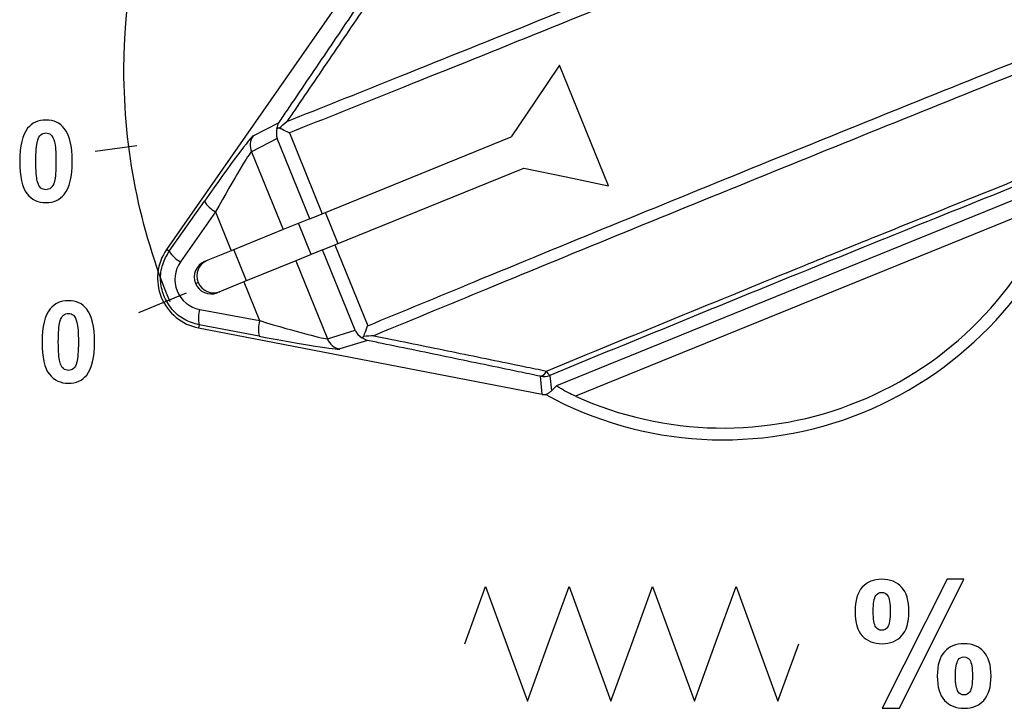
# Model space of a CAD drawing. Header units: millimetres. Extents: x 7146 to 9164, y -1568 to -663.
# Tile 8 of 187: x 7254 to 7283, y -1337 to -1317. Entities that reach past the tile are written whole.
import ezdxf

# ---------------------------------------------------------------- set-up
doc = ezdxf.new("R2010")
doc.units = ezdxf.units.MM
doc.header["$LTSCALE"] = 3

msp = doc.modelspace()

# ---------------------------------------------------------------- linework, layer by layer
at = {"linetype": 'Continuous', "lineweight": 30}
for p, q in [((7264.357, -1314.949), (7258.419, -1323.471)), ((7271.537, -1321.588), (7270.082, -1318.004)), ((7260.988, -1320.101), (7261.755, -1319.708)), ((7262.063, -1320.015), (7263.037, -1322.413)), ((7261.702, -1320.182), (7260.936, -1320.574)), ((7262.669, -1322.563), (7261.702, -1320.182)), ((7263.037, -1322.413), (7268.649, -1320.134)), ((7260.936, -1320.574), (7261.875, -1322.885)), ((7263.413, -1323.34), (7269.025, -1321.06)), ((7270.003, -1327.51), (7285.022, -1321.41)), ((7258.495, -1323.524), (7259.538, -1322.043)), ((7284.847, -1322.02), (7270.553, -1327.826)), ((7259.87, -1322.361), (7258.828, -1323.841)), ((7259.87, -1322.361), (7260.337, -1323.51)), ((7262.669, -1322.563), (7261.875, -1322.885)), ((7262.669, -1322.563), (7263.037, -1322.413)), ((7263.507, -1323.302), (7263.131, -1322.375)), ((7261.875, -1322.885), (7260.337, -1323.51)), ((7262.713, -1323.624), (7262.337, -1322.697)), ((7258.495, -1323.524), (7258.419, -1323.471)), ((7260.337, -1323.51), (7259.545, -1323.832)), ((7260.791, -1324.405), (7260.415, -1323.478)), ((7263.045, -1323.489), (7262.251, -1323.812)), ((7263.045, -1323.489), (7263.413, -1323.34)), ((7264.012, -1325.87), (7263.045, -1323.489)), ((7263.413, -1323.34), (7264.387, -1325.738)), ((7262.251, -1323.812), (7260.713, -1324.436)), ((7262.251, -1323.812), (7263.19, -1326.122)), ((7259.276, -1324.48), (7259.354, -1324.449)), ((7260.713, -1324.436), (7259.921, -1324.758)), ((7260.713, -1324.436), (7261.18, -1325.585)), ((7259.4, -1325.251), (7261.18, -1325.585)), ((7259.383, -1325.71), (7259.365, -1325.801)), ((7259.365, -1325.801), (7269.564, -1327.77)), ((7261.163, -1326.044), (7259.383, -1325.71)), ((7263.19, -1326.122), (7264.012, -1325.87)), ((7264.38, -1326.172), (7263.557, -1326.425)), ((7269.564, -1327.77), (7269.512, -1327.235)), ((7269.794, -1327.207), (7269.84, -1327.67))]:
    msp.add_line(p, q, dxfattribs=at)
at = {"linetype": 'Continuous', "lineweight": 30, "flags": 128}
for points in [[(7270.082, -1318.004), (7269.365, -1319.07), (7268.649, -1320.134)], [(7269.025, -1321.06), (7270.28, -1321.324), (7271.537, -1321.588)], [(7269.84, -1327.67), (7269.971, -1327.541), (7270.003, -1327.51)]]:
    msp.add_lwpolyline(points, dxfattribs=at)
at = {"linetype": 'Continuous', "lineweight": 30}
for centre, radius, start, end in [((7261.399, -1320.386), 0.5, 145.2997, 202.1638), ((7274.937, -1318.12), 11, 241.4151, 342.6349), ((7260.309, -1321.568), 0.906, 211.6683, 241.0312), ((7274.937, -1318.12), 10.65, 245.6944, 338.514), ((7259.65, -1324.328), 1.5, 145.1345, 259.074), ((7259.267, -1323.048), 0.906, 211.6683, 241.0311), ((7259.812, -1324.259), 0.497, 112.5138, 202.5089), ((7259.735, -1324.29), 0.497, 112.5131, 202.5096), ((7259.737, -1324.297), 0.497, 201.7001, 291.6941), ((7259.815, -1324.265), 0.497, 201.7008, 291.6934), ((7260.268, -1325.513), 0.906, 163.1763, 192.5404), ((7262.048, -1325.848), 0.906, 163.1763, 192.5404), ((7263.653, -1325.935), 0.5, 202.0451, 258.9092), ((7269.468, -1327.005), 0.234, 280.8349, 341.7059), ((7269.606, -1326.744), 0.5, 259.0963, 292.0833), ((7269.931, -1326.99), 0.257, 200.192, 237.8903)]:
    msp.add_arc(centre, radius, start, end, dxfattribs=at)
for centre, major_axis, ratio, start_param, end_param in [((7262.164, -1319.995), (0.181, 0.487), 0.928421, 1.686339, 2.275619), ((7259.291, -1322.548), (-1.704, -2.448), 0.029266, 3.196463, 4.525157), ((7259.701, -1322.834), (-1.24, -2.26), 0.031335, 3.190009, 4.518703), ((7259.567, -1324.362), (-0.838, -0.34), 0.999982, 5.283897, 7.282474), ((7260.729, -1325.364), (-2.465, 0.756), 0.031335, 1.764482, 3.093176), ((7264.474, -1325.682), (-0.47, 0.223), 0.928421, 0.865973, 1.455254), ((7260.634, -1325.855), (-2.928, 0.567), 0.029266, 1.758028, 3.086723), ((7269.659, -1327.279), (0.049, -0.498), 0.999337, 5.995122, 6.21623)]:
    msp.add_ellipse(centre, major_axis=major_axis, ratio=ratio, start_param=start_param, end_param=end_param, dxfattribs=at)
for points, knots in [([(7258.52, -1325.029), (7257.617, -1322.847), (7257.152, -1320.508), (7257.152, -1318.146), (7257.152, -1318.146), (7257.152, -1308.205), (7265.211, -1300.146), (7275.152, -1300.146), (7275.152, -1300.146), (7285.093, -1300.146), (7293.152, -1308.205), (7293.152, -1318.146), (7293.152, -1318.146), (7293.152, -1320.51), (7292.687, -1322.851), (7291.782, -1325.035)], [0, 0, 0, 0, 0.2, 0.2, 0.2, 0.2, 0.4, 0.4, 0.4, 0.4, 0.6, 0.6, 0.6, 0.6, 1, 1, 1, 1]), ([(7261.989, -1319.677), (7263.024, -1319.264), (7266.776, -1317.768), (7273.35, -1315.115), (7279.947, -1312.419), (7283.704, -1310.865), (7284.766, -1310.426)], [0, 0, 0, 0, 0.137458, 0.498368, 0.858112, 1, 1, 1, 1]), ([(7284.922, -1310.731), (7283.857, -1311.171), (7280.091, -1312.728), (7273.479, -1315.431), (7266.879, -1318.094), (7263.109, -1319.598), (7262.063, -1320.015)], [0, 0, 0, 0, 0.141717, 0.501027, 0.861502, 1, 1, 1, 1]), ([(7265.081, -1315.132), (7264.905, -1315.392), (7264.343, -1316.219), (7263.391, -1317.619), (7262.534, -1318.877), (7262.066, -1319.565), (7261.989, -1319.677)], [0, 0, 0, 0, 0.173057, 0.549639, 0.926158, 1, 1, 1, 1]), ([(7261.755, -1319.708), (7261.837, -1319.587), (7262.309, -1318.891), (7263.165, -1317.627), (7264.06, -1316.304), (7264.567, -1315.554), (7264.692, -1315.369)], [0, 0, 0, 0, 0.0835414, 0.4772989, 0.8710836, 1, 1, 1, 1]), ([(7264.387, -1325.738), (7265.437, -1325.304), (7269.188, -1323.753), (7275.784, -1321.057), (7282.4, -1318.387), (7286.185, -1316.877), (7287.247, -1316.454)], [0, 0, 0, 0, 0.1396659, 0.498976, 0.859452, 1, 1, 1, 1]), ([(7287.348, -1316.781), (7286.288, -1317.203), (7282.512, -1318.709), (7275.913, -1321.372), (7269.341, -1324.058), (7265.608, -1325.602), (7264.57, -1326.031)], [0, 0, 0, 0, 0.140718, 0.501629, 0.861372, 1, 1, 1, 1]), ([(7254.836, -1319.634), (7255.069, -1319.634), (7255.251, -1319.717), (7255.381, -1319.883), (7255.381, -1319.883), (7255.537, -1320.079), (7255.615, -1320.405), (7255.615, -1320.86), (7255.615, -1320.86), (7255.615, -1321.314), (7255.537, -1321.64), (7255.38, -1321.839), (7255.38, -1321.839), (7255.25, -1322.002), (7255.069, -1322.084), (7254.836, -1322.084), (7254.836, -1322.084), (7254.603, -1322.084), (7254.415, -1321.995), (7254.272, -1321.815), (7254.272, -1321.815), (7254.129, -1321.635), (7254.058, -1321.315), (7254.058, -1320.855), (7254.058, -1320.855), (7254.058, -1320.403), (7254.136, -1320.078), (7254.293, -1319.88), (7254.293, -1319.88), (7254.423, -1319.716), (7254.604, -1319.634), (7254.836, -1319.634)], [0, 0, 0, 0, 0.111111, 0.111111, 0.111111, 0.111111, 0.222222, 0.222222, 0.222222, 0.222222, 0.333333, 0.333333, 0.333333, 0.333333, 0.444444, 0.444444, 0.444444, 0.444444, 0.555556, 0.555556, 0.555556, 0.555556, 0.666667, 0.666667, 0.666667, 0.666667, 0.777778, 0.777778, 0.777778, 0.777778, 1, 1, 1, 1]), ([(7261.693, -1319.884), (7261.708, -1319.822), (7261.723, -1319.76), (7261.754, -1319.709), (7261.755, -1319.708)], [0, 0, 0, 0, 0.986155, 1, 1, 1, 1]), ([(7261.759, -1319.872), (7261.833, -1319.807), (7261.909, -1319.741), (7261.988, -1319.678), (7261.989, -1319.677)], [0, 0, 0, 0, 0.98248, 1, 1, 1, 1]), ([(7254.836, -1320.016), (7254.781, -1320.016), (7254.731, -1320.034), (7254.688, -1320.069), (7254.688, -1320.069), (7254.644, -1320.104), (7254.61, -1320.168), (7254.586, -1320.26), (7254.586, -1320.26), (7254.555, -1320.379), (7254.538, -1320.579), (7254.538, -1320.86), (7254.538, -1320.86), (7254.538, -1321.142), (7254.553, -1321.335), (7254.581, -1321.44), (7254.581, -1321.44), (7254.609, -1321.546), (7254.645, -1321.615), (7254.688, -1321.651), (7254.688, -1321.651), (7254.732, -1321.685), (7254.781, -1321.703), (7254.836, -1321.703), (7254.836, -1321.703), (7254.892, -1321.703), (7254.942, -1321.685), (7254.985, -1321.649), (7254.985, -1321.649), (7255.029, -1321.614), (7255.063, -1321.551), (7255.087, -1321.459), (7255.087, -1321.459), (7255.118, -1321.341), (7255.134, -1321.142), (7255.134, -1320.86), (7255.134, -1320.86), (7255.134, -1320.579), (7255.12, -1320.385), (7255.092, -1320.28), (7255.092, -1320.28), (7255.063, -1320.175), (7255.028, -1320.104), (7254.985, -1320.069), (7254.985, -1320.069), (7254.941, -1320.034), (7254.892, -1320.016), (7254.836, -1320.016)], [0, 0, 0, 0, 0.076923, 0.076923, 0.076923, 0.076923, 0.153846, 0.153846, 0.153846, 0.153846, 0.230769, 0.230769, 0.230769, 0.230769, 0.307692, 0.307692, 0.307692, 0.307692, 0.384615, 0.384615, 0.384615, 0.384615, 0.461538, 0.461538, 0.461538, 0.461538, 0.538462, 0.538462, 0.538462, 0.538462, 0.615385, 0.615385, 0.615385, 0.615385, 0.692308, 0.692308, 0.692308, 0.692308, 0.769231, 0.769231, 0.769231, 0.769231, 0.846154, 0.846154, 0.846154, 0.846154, 1, 1, 1, 1]), ([(7261.759, -1319.872), (7261.745, -1319.874), (7261.721, -1319.878), (7261.701, -1319.882), (7261.693, -1319.884)], [0, 0, 0, 0, 0.592706, 1, 1, 1, 1]), ([(7262.063, -1320.015), (7262.062, -1320.015), (7261.982, -1319.98), (7261.876, -1319.931), (7261.783, -1319.885), (7261.759, -1319.872)], [0, 0, 0, 0, 0.012635, 0.738596, 1, 1, 1, 1]), ([(7269.69, -1327.079), (7272.239, -1326.033), (7275.5, -1324.696), (7280.649, -1322.61), (7283.219, -1321.579), (7285.078, -1320.833)], [0, 0, 0, 0, 0.497772, 0.63685, 1, 1, 1, 1]), ([(7285.089, -1321), (7282.527, -1322.029), (7277.425, -1324.077), (7272.331, -1326.167), (7269.794, -1327.207)], [0, 0, 0, 0, 0.502097, 1, 1, 1, 1]), ([(7259.383, -1325.71), (7259.231, -1325.665), (7258.926, -1325.576), (7258.558, -1325.259), (7258.311, -1324.849), (7258.216, -1324.381), (7258.271, -1323.914), (7258.422, -1323.651), (7258.495, -1323.524)], [0, 0, 0, 0, 0.169696, 0.339179, 0.507693, 0.675594, 0.843506, 1, 1, 1, 1]), ([(7255.502, -1324.993), (7255.735, -1324.993), (7255.917, -1325.076), (7256.047, -1325.242), (7256.047, -1325.242), (7256.203, -1325.438), (7256.281, -1325.763), (7256.281, -1326.219), (7256.281, -1326.219), (7256.281, -1326.672), (7256.203, -1326.998), (7256.046, -1327.197), (7256.046, -1327.197), (7255.916, -1327.361), (7255.735, -1327.442), (7255.502, -1327.442), (7255.502, -1327.442), (7255.269, -1327.442), (7255.081, -1327.353), (7254.938, -1327.173), (7254.938, -1327.173), (7254.795, -1326.994), (7254.724, -1326.674), (7254.724, -1326.214), (7254.724, -1326.214), (7254.724, -1325.762), (7254.802, -1325.437), (7254.959, -1325.238), (7254.959, -1325.238), (7255.089, -1325.075), (7255.27, -1324.993), (7255.502, -1324.993)], [0, 0, 0, 0, 0.111111, 0.111111, 0.111111, 0.111111, 0.222222, 0.222222, 0.222222, 0.222222, 0.333333, 0.333333, 0.333333, 0.333333, 0.444444, 0.444444, 0.444444, 0.444444, 0.555556, 0.555556, 0.555556, 0.555556, 0.666667, 0.666667, 0.666667, 0.666667, 0.777778, 0.777778, 0.777778, 0.777778, 1, 1, 1, 1]), ([(7255.502, -1325.374), (7255.447, -1325.374), (7255.397, -1325.392), (7255.354, -1325.427), (7255.354, -1325.427), (7255.31, -1325.463), (7255.276, -1325.527), (7255.252, -1325.618), (7255.252, -1325.618), (7255.221, -1325.737), (7255.204, -1325.937), (7255.204, -1326.219), (7255.204, -1326.219), (7255.204, -1326.5), (7255.219, -1326.693), (7255.247, -1326.798), (7255.247, -1326.798), (7255.275, -1326.904), (7255.311, -1326.974), (7255.354, -1327.009), (7255.354, -1327.009), (7255.398, -1327.044), (7255.447, -1327.061), (7255.502, -1327.061), (7255.502, -1327.061), (7255.558, -1327.061), (7255.608, -1327.044), (7255.651, -1327.008), (7255.651, -1327.008), (7255.695, -1326.973), (7255.729, -1326.909), (7255.753, -1326.817), (7255.753, -1326.817), (7255.784, -1326.7), (7255.8, -1326.5), (7255.8, -1326.219), (7255.8, -1326.219), (7255.8, -1325.937), (7255.786, -1325.744), (7255.758, -1325.638), (7255.758, -1325.638), (7255.729, -1325.533), (7255.694, -1325.463), (7255.651, -1325.427), (7255.651, -1325.427), (7255.607, -1325.392), (7255.558, -1325.374), (7255.502, -1325.374)], [0, 0, 0, 0, 0.076923, 0.076923, 0.076923, 0.076923, 0.153846, 0.153846, 0.153846, 0.153846, 0.230769, 0.230769, 0.230769, 0.230769, 0.307692, 0.307692, 0.307692, 0.307692, 0.384615, 0.384615, 0.384615, 0.384615, 0.461538, 0.461538, 0.461538, 0.461538, 0.538462, 0.538462, 0.538462, 0.538462, 0.615385, 0.615385, 0.615385, 0.615385, 0.692308, 0.692308, 0.692308, 0.692308, 0.769231, 0.769231, 0.769231, 0.769231, 0.846154, 0.846154, 0.846154, 0.846154, 1, 1, 1, 1]), ([(7264.269, -1326.052), (7264.278, -1326.026), (7264.311, -1325.928), (7264.354, -1325.819), (7264.386, -1325.739), (7264.387, -1325.738)], [0, 0, 0, 0, 0.261394, 0.987365, 1, 1, 1, 1]), ([(7264.214, -1326.089), (7264.221, -1326.085), (7264.238, -1326.074), (7264.257, -1326.061), (7264.269, -1326.052)], [0, 0, 0, 0, 0.401823, 1, 1, 1, 1]), ([(7264.38, -1326.172), (7264.379, -1326.172), (7264.321, -1326.157), (7264.267, -1326.123), (7264.214, -1326.089)], [0, 0, 0, 0, 0.013852, 1, 1, 1, 1]), ([(7264.57, -1326.031), (7264.568, -1326.032), (7264.468, -1326.042), (7264.367, -1326.047), (7264.269, -1326.052)], [0, 0, 0, 0, 0.01752, 1, 1, 1, 1]), ([(7264.57, -1326.031), (7264.703, -1326.059), (7265.519, -1326.225), (7267.01, -1326.529), (7268.58, -1326.851), (7269.47, -1327.034), (7269.69, -1327.079)], [0, 0, 0, 0, 0.077641, 0.473947, 0.870223, 1, 1, 1, 1]), ([(7269.512, -1327.235), (7269.293, -1327.19), (7268.406, -1327.005), (7266.843, -1326.681), (7265.347, -1326.372), (7264.524, -1326.202), (7264.38, -1326.172)], [0, 0, 0, 0, 0.128944, 0.522701, 0.916526, 1, 1, 1, 1]), ([(7270.553, -1327.826), (7270.477, -1327.79), (7270.337, -1327.725), (7270.169, -1327.632), (7270.062, -1327.567), (7270.005, -1327.524), (7270.004, -1327.515), (7270.003, -1327.51)], [0, 0, 0, 0, 0.28524, 0.518766, 0.702414, 0.857156, 1, 1, 1, 1]), ([(7269.84, -1327.67), (7269.817, -1327.691), (7269.772, -1327.733), (7269.707, -1327.764), (7269.674, -1327.779)], [0, 0, 0, 0, 0.499283, 1, 1, 1, 1]), ([(7278.85, -1334.212), (7278.85, -1333.888), (7278.921, -1333.648), (7279.063, -1333.491), (7279.063, -1333.491), (7279.206, -1333.336), (7279.399, -1333.257), (7279.642, -1333.257), (7279.642, -1333.257), (7279.894, -1333.257), (7280.091, -1333.335), (7280.234, -1333.491), (7280.234, -1333.491), (7280.376, -1333.646), (7280.447, -1333.886), (7280.447, -1334.212), (7280.447, -1334.212), (7280.447, -1334.536), (7280.376, -1334.777), (7280.234, -1334.933), (7280.234, -1334.933), (7280.091, -1335.089), (7279.898, -1335.167), (7279.655, -1335.167), (7279.655, -1335.167), (7279.403, -1335.167), (7279.206, -1335.089), (7279.063, -1334.934), (7279.063, -1334.934), (7278.921, -1334.779), (7278.85, -1334.538), (7278.85, -1334.212)], [0, 0, 0, 0, 0.111111, 0.111111, 0.111111, 0.111111, 0.222222, 0.222222, 0.222222, 0.222222, 0.333333, 0.333333, 0.333333, 0.333333, 0.444444, 0.444444, 0.444444, 0.444444, 0.555556, 0.555556, 0.555556, 0.555556, 0.666667, 0.666667, 0.666667, 0.666667, 0.777778, 0.777778, 0.777778, 0.777778, 1, 1, 1, 1]), ([(7280.17, -1337.075), (7280.17, -1337.075), (7279.657, -1337.075), (7279.657, -1337.075), (7279.657, -1337.075), (7279.657, -1337.075), (7281.585, -1333.257), (7281.585, -1333.257), (7281.585, -1333.257), (7281.585, -1333.257), (7282.083, -1333.257), (7282.083, -1333.257), (7282.083, -1333.257), (7282.083, -1333.257), (7280.17, -1337.075), (7280.17, -1337.075)], [0, 0, 0, 0, 0.2, 0.2, 0.2, 0.2, 0.4, 0.4, 0.4, 0.4, 0.6, 0.6, 0.6, 0.6, 1, 1, 1, 1]), ([(7267.265, -1335.174), (7267.265, -1335.174), (7267.885, -1333.474), (7267.885, -1333.474), (7267.885, -1333.474), (7267.885, -1333.474), (7269.125, -1336.874), (7269.125, -1336.874), (7269.125, -1336.874), (7269.125, -1336.874), (7269.745, -1335.174), (7269.745, -1335.174)], [0, 0, 0, 0, 0.25, 0.25, 0.25, 0.25, 0.5, 0.5, 0.5, 0.5, 1, 1, 1, 1]), ([(7269.745, -1335.174), (7269.745, -1335.174), (7270.365, -1333.474), (7270.365, -1333.474), (7270.365, -1333.474), (7270.365, -1333.474), (7271.604, -1336.874), (7271.604, -1336.874), (7271.604, -1336.874), (7271.604, -1336.874), (7272.224, -1335.174), (7272.224, -1335.174)], [0, 0, 0, 0, 0.25, 0.25, 0.25, 0.25, 0.5, 0.5, 0.5, 0.5, 1, 1, 1, 1]), ([(7272.224, -1335.174), (7272.224, -1335.174), (7272.844, -1333.474), (7272.844, -1333.474), (7272.844, -1333.474), (7272.844, -1333.474), (7274.084, -1336.874), (7274.084, -1336.874), (7274.084, -1336.874), (7274.084, -1336.874), (7274.704, -1335.174), (7274.704, -1335.174)], [0, 0, 0, 0, 0.25, 0.25, 0.25, 0.25, 0.5, 0.5, 0.5, 0.5, 1, 1, 1, 1]), ([(7274.704, -1335.174), (7274.704, -1335.174), (7275.324, -1333.474), (7275.324, -1333.474), (7275.324, -1333.474), (7275.324, -1333.474), (7276.564, -1336.874), (7276.564, -1336.874), (7276.564, -1336.874), (7276.564, -1336.874), (7277.184, -1335.174), (7277.184, -1335.174)], [0, 0, 0, 0, 0.25, 0.25, 0.25, 0.25, 0.5, 0.5, 0.5, 0.5, 1, 1, 1, 1]), ([(7279.39, -1334.207), (7279.39, -1334.442), (7279.418, -1334.601), (7279.472, -1334.681), (7279.472, -1334.681), (7279.513, -1334.741), (7279.57, -1334.77), (7279.642, -1334.77), (7279.642, -1334.77), (7279.716, -1334.77), (7279.774, -1334.741), (7279.815, -1334.681), (7279.815, -1334.681), (7279.868, -1334.601), (7279.894, -1334.442), (7279.894, -1334.207), (7279.894, -1334.207), (7279.894, -1333.972), (7279.868, -1333.815), (7279.815, -1333.736), (7279.815, -1333.736), (7279.774, -1333.675), (7279.716, -1333.645), (7279.642, -1333.645), (7279.642, -1333.645), (7279.57, -1333.645), (7279.513, -1333.674), (7279.472, -1333.733), (7279.472, -1333.733), (7279.418, -1333.814), (7279.39, -1333.972), (7279.39, -1334.207)], [0, 0, 0, 0, 0.111111, 0.111111, 0.111111, 0.111111, 0.222222, 0.222222, 0.222222, 0.222222, 0.333333, 0.333333, 0.333333, 0.333333, 0.444444, 0.444444, 0.444444, 0.444444, 0.555556, 0.555556, 0.555556, 0.555556, 0.666667, 0.666667, 0.666667, 0.666667, 0.777778, 0.777778, 0.777778, 0.777778, 1, 1, 1, 1]), ([(7281.291, -1336.125), (7281.291, -1335.8), (7281.362, -1335.56), (7281.505, -1335.404), (7281.505, -1335.404), (7281.647, -1335.248), (7281.842, -1335.169), (7282.088, -1335.169), (7282.088, -1335.169), (7282.336, -1335.169), (7282.532, -1335.248), (7282.674, -1335.404), (7282.674, -1335.404), (7282.816, -1335.56), (7282.888, -1335.8), (7282.888, -1336.125), (7282.888, -1336.125), (7282.888, -1336.451), (7282.816, -1336.692), (7282.674, -1336.848), (7282.674, -1336.848), (7282.532, -1337.004), (7282.339, -1337.083), (7282.095, -1337.083), (7282.095, -1337.083), (7281.843, -1337.083), (7281.647, -1337.004), (7281.505, -1336.848), (7281.505, -1336.848), (7281.362, -1336.692), (7281.291, -1336.451), (7281.291, -1336.125)], [0, 0, 0, 0, 0.111111, 0.111111, 0.111111, 0.111111, 0.222222, 0.222222, 0.222222, 0.222222, 0.333333, 0.333333, 0.333333, 0.333333, 0.444444, 0.444444, 0.444444, 0.444444, 0.555556, 0.555556, 0.555556, 0.555556, 0.666667, 0.666667, 0.666667, 0.666667, 0.777778, 0.777778, 0.777778, 0.777778, 1, 1, 1, 1]), ([(7281.832, -1336.122), (7281.832, -1336.357), (7281.859, -1336.515), (7281.912, -1336.594), (7281.912, -1336.594), (7281.954, -1336.655), (7282.011, -1336.685), (7282.083, -1336.685), (7282.083, -1336.685), (7282.158, -1336.685), (7282.214, -1336.655), (7282.254, -1336.597), (7282.254, -1336.597), (7282.308, -1336.516), (7282.335, -1336.357), (7282.335, -1336.122), (7282.335, -1336.122), (7282.335, -1335.887), (7282.308, -1335.729), (7282.256, -1335.649), (7282.256, -1335.649), (7282.215, -1335.589), (7282.158, -1335.559), (7282.083, -1335.559), (7282.083, -1335.559), (7282.009, -1335.559), (7281.952, -1335.589), (7281.912, -1335.649), (7281.912, -1335.649), (7281.859, -1335.729), (7281.832, -1335.887), (7281.832, -1336.122)], [0, 0, 0, 0, 0.111111, 0.111111, 0.111111, 0.111111, 0.222222, 0.222222, 0.222222, 0.222222, 0.333333, 0.333333, 0.333333, 0.333333, 0.444444, 0.444444, 0.444444, 0.444444, 0.555556, 0.555556, 0.555556, 0.555556, 0.666667, 0.666667, 0.666667, 0.666667, 0.777778, 0.777778, 0.777778, 0.777778, 1, 1, 1, 1])]:
    msp.add_open_spline(points, degree=3, knots=knots, dxfattribs=at)
for points in [[(7257.537, -1320.402), (7257.537, -1320.402), (7256.297, -1320.565), (7256.297, -1320.565)], [(7258.998, -1324.769), (7258.998, -1324.769), (7257.581, -1325.356), (7257.581, -1325.356)]]:
    msp.add_open_spline(points, degree=3, dxfattribs=at)

doc.saveas('drawing.dxf')
